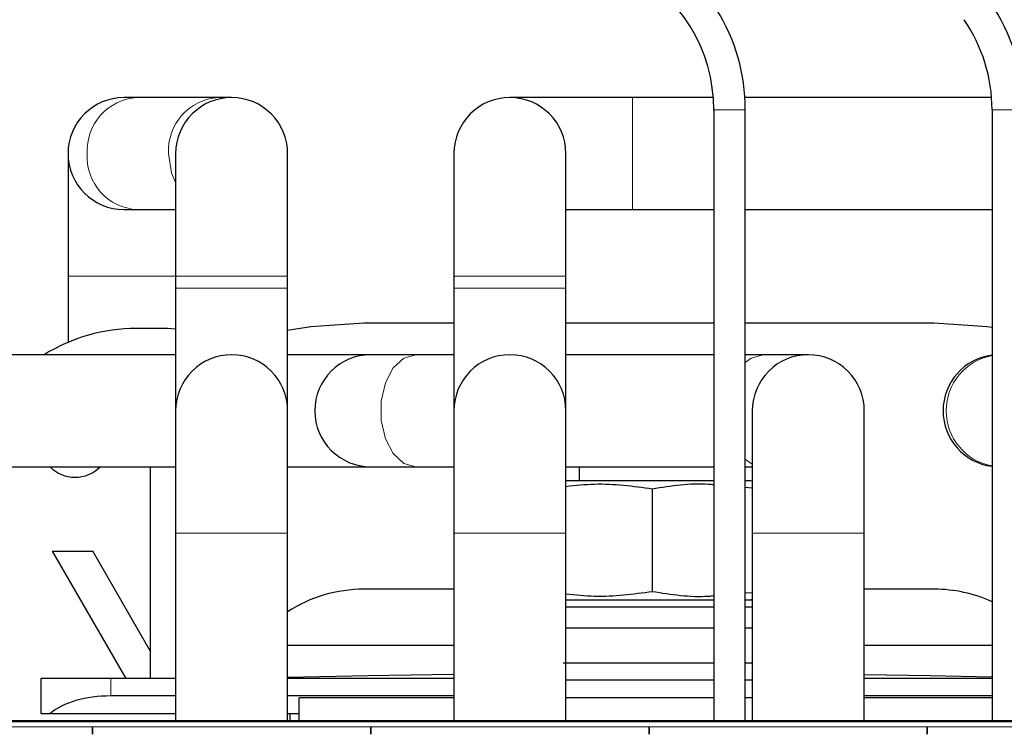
# Model space of a CAD drawing. Header units: millimetres. Extents: x 5 to 418, y 2 to 292.
# Tile 7 of 51: x 88 to 106, y 109 to 123. Entities that reach past the tile are written whole.
import ezdxf

# ---------------------------------------------------------------- set-up
doc = ezdxf.new("R2010")
doc.units = ezdxf.units.MM

msp = doc.modelspace()

# ---------------------------------------------------------------- linework, layer by layer
at = {"color": 7, "linetype": 'Continuous', "lineweight": 25}
for p, q in [((89.8547, 121.1591), (89.6036, 121.1591)), ((91.4025, 121.1591), (89.8547, 121.1591)), ((91.6536, 121.1591), (91.4025, 121.1591)), ((99.2869, 121.1591), (96.9536, 121.1591)), ((100.8279, 121.1591), (99.2869, 121.1591)), ((106.1279, 121.1591), (101.4294, 121.1591)), ((100.8369, 120.9258), (100.8369, 109.2925)), ((101.4369, 109.2925), (101.4369, 120.9258)), ((106.1369, 120.9258), (106.1369, 109.2925)), ((88.5369, 120.0925), (88.5369, 117.7591)), ((90.5869, 120.0925), (90.5869, 117.7591)), ((92.7203, 117.7591), (92.7203, 120.0925)), ((95.8869, 120.0925), (95.8869, 117.7591)), ((98.0203, 117.7591), (98.0203, 120.0925)), ((89.6036, 119.0258), (89.8547, 119.0258)), ((89.8547, 119.0258), (90.5869, 119.0258)), ((98.0203, 119.0258), (99.2869, 119.0258)), ((99.2869, 119.0258), (100.8369, 119.0258)), ((101.4369, 119.0258), (106.1369, 119.0258)), ((88.5369, 117.7591), (88.5369, 116.4952)), ((90.5869, 117.7591), (90.5869, 117.5258)), ((92.7203, 117.5258), (92.7203, 117.7591)), ((95.8869, 117.7591), (95.8869, 117.5258)), ((98.0203, 117.5258), (98.0203, 117.7591)), ((90.5869, 117.5258), (90.5869, 115.1925)), ((92.7203, 115.1925), (92.7203, 117.5258)), ((95.8869, 117.5258), (95.8869, 115.1925)), ((98.0203, 115.1925), (98.0203, 117.5258)), ((95.8869, 116.8591), (94.1703, 116.8591)), ((100.8369, 116.8591), (98.0203, 116.8591)), ((105.0369, 116.8591), (101.4369, 116.8591)), ((90.4369, 116.7591), (89.8369, 116.7591)), ((90.5869, 116.7478), (90.4369, 116.7591)), ((90.5869, 116.2591), (87.4203, 116.2591)), ((94.3036, 116.2591), (92.7203, 116.2591)), ((95.1642, 116.2591), (94.3036, 116.2591)), ((95.8869, 116.2591), (95.1642, 116.2591)), ((100.8369, 116.2591), (98.0203, 116.2591)), ((101.7763, 116.2591), (101.4369, 116.2591)), ((102.6369, 116.2591), (101.7763, 116.2591)), ((90.5869, 115.1925), (90.5869, 112.8591)), ((92.7203, 112.8591), (92.7203, 115.1925)), ((95.8869, 115.1925), (95.8869, 112.8591)), ((98.0203, 112.8591), (98.0203, 115.1925)), ((101.5703, 115.1925), (101.5703, 112.8591)), ((103.7036, 112.8591), (103.7036, 115.1925)), ((87.4203, 114.1258), (90.5869, 114.1258)), ((90.1036, 114.1258), (90.1036, 110.0925)), ((92.7203, 114.1258), (94.3036, 114.1258)), ((94.3036, 114.1258), (95.1642, 114.1258)), ((95.1642, 114.1258), (95.8869, 114.1258)), ((98.0203, 114.1258), (100.8369, 114.1258)), ((98.2703, 114.1258), (98.2703, 113.8591)), ((101.4369, 114.1258), (101.5703, 114.1258)), ((100.8369, 113.8591), (98.0203, 113.8591)), ((101.5369, 113.8591), (101.4369, 113.8591)), ((101.5703, 113.8502), (101.5369, 113.8591)), ((99.6663, 111.7448), (99.6663, 113.7068)), ((101.4369, 113.7374), (101.5703, 113.7262)), ((90.5869, 112.8591), (90.5869, 109.2925)), ((92.7203, 109.2925), (92.7203, 112.8591)), ((95.8869, 112.8591), (95.8869, 109.2925)), ((98.0203, 109.2925), (98.0203, 112.8591)), ((101.5703, 112.8591), (101.5703, 109.2925)), ((103.7036, 109.2925), (103.7036, 112.8591)), ((88.2369, 112.5173), (89.6369, 110.0925)), ((88.2369, 112.5173), (89.0067, 112.5173)), ((90.1036, 110.6175), (89.0067, 112.5173)), ((95.8869, 111.7925), (94.1703, 111.7925)), ((105.0369, 111.7925), (103.7036, 111.7925)), ((98.0203, 111.5925), (100.8369, 111.5925)), ((101.5703, 111.7254), (101.4369, 111.7142)), ((101.4369, 111.5925), (101.5703, 111.5925)), ((101.5369, 111.5925), (101.5703, 111.6014)), ((98.0203, 111.4591), (100.8369, 111.4591)), ((101.4369, 111.4591), (101.5703, 111.4591)), ((98.0203, 111.0591), (100.8369, 111.0591)), ((101.4369, 111.0591), (101.5703, 111.0591)), ((92.7203, 110.7258), (95.8869, 110.7258)), ((103.7036, 110.7258), (106.1369, 110.7258)), ((97.9703, 110.3925), (100.8369, 110.3925)), ((101.4369, 110.3925), (101.5703, 110.3925)), ((88.0203, 110.0925), (88.0203, 109.4258)), ((89.3536, 110.0925), (88.0203, 110.0925)), ((90.5869, 110.0925), (89.3536, 110.0925)), ((95.8869, 110.0925), (92.7203, 110.0925)), ((106.1369, 110.0925), (103.7036, 110.0925)), ((100.8369, 110.0591), (98.0203, 110.0591)), ((101.5703, 110.0591), (101.4369, 110.0591)), ((90.5869, 109.7591), (89.3536, 109.7591)), ((95.8869, 109.7591), (92.7203, 109.7591)), ((92.9369, 109.2925), (92.9369, 109.7258)), ((95.8869, 109.7258), (92.9369, 109.7258)), ((100.8369, 109.7258), (98.0203, 109.7258)), ((101.5703, 109.7258), (101.4369, 109.7258)), ((106.1369, 109.7591), (103.7036, 109.7591)), ((106.1369, 109.7258), (103.7036, 109.7258)), ((88.0203, 109.4258), (88.1989, 109.4258)), ((88.1989, 109.4258), (90.5869, 109.4258)), ((92.7203, 109.4258), (92.9369, 109.4258)), ((92.7687, 109.2925), (92.7703, 109.4258)), ((83.7036, 109.2925), (89.0036, 109.2925)), ((89.0036, 109.2925), (94.3036, 109.2925)), ((94.3036, 109.2925), (99.6036, 109.2925)), ((99.6036, 109.2925), (104.9036, 109.2925)), ((104.9036, 109.2925), (110.2036, 109.2925))]:
    msp.add_line(p, q, dxfattribs=at)
at = {"color": 7, "linetype": 'Continuous', "lineweight": 18}
for p, q in [((99.2869, 119.0258), (99.2869, 121.1591)), ((100.8369, 120.9258), (101.4369, 120.9258)), ((106.1369, 120.9258), (106.7369, 120.9258)), ((88.5369, 117.7591), (90.5869, 117.7591)), ((92.7203, 117.7591), (90.5869, 117.7591)), ((98.0203, 117.7591), (95.8869, 117.7591)), ((92.7203, 117.5258), (90.5869, 117.5258)), ((98.0203, 117.5258), (95.8869, 117.5258)), ((92.7203, 112.8591), (90.5869, 112.8591)), ((98.0203, 112.8591), (95.8869, 112.8591)), ((103.7036, 112.8591), (101.5703, 112.8591)), ((89.3536, 109.7591), (89.3536, 110.0925)), ((83.7036, 109.2632), (89.0036, 109.2632)), ((83.7036, 109.1697), (89.0036, 109.1697)), ((89.0036, 109.2632), (94.3036, 109.2632)), ((89.0036, 109.1697), (94.3036, 109.1697)), ((94.3036, 109.2632), (99.6036, 109.2632)), ((94.3036, 109.1697), (99.6036, 109.1697)), ((99.6036, 109.2632), (104.9036, 109.2632)), ((99.6036, 109.1697), (104.9036, 109.1697)), ((104.9036, 109.2632), (110.2036, 109.2632)), ((104.9036, 109.1697), (110.2036, 109.1697))]:
    msp.add_line(p, q, dxfattribs=at)
at = {"color": 7, "linetype": 'Continuous', "lineweight": 18, "flags": 128}
for points in [[(90.4506, 120.0925), (90.508, 119.7276), (90.5869, 119.5424)], [(95.1642, 116.2591), (94.934, 116.1948), (94.7315, 116.0096), (94.5812, 115.7258), (94.5012, 115.3777), (94.5012, 115.0072), (94.5812, 114.6591), (94.7315, 114.3754), (94.934, 114.1901), (95.1642, 114.1258)], [(101.7763, 116.2591), (101.546, 116.1948), (101.4369, 116.1137)], [(101.4369, 114.2712), (101.546, 114.1901), (101.5703, 114.177)]]:
    msp.add_lwpolyline(points, dxfattribs=at)
at = {"color": 7, "linetype": 'Continuous', "lineweight": 25, "flags": 128}
for points in [[(94.1703, 116.8591), (93.1609, 116.793), (92.7203, 116.722)], [(106.1369, 116.7805), (106.0463, 116.793), (105.0369, 116.8591)], [(95.8869, 110.1685), (94.247, 110.1426), (92.7203, 110.1102)], [(106.1369, 110.1183), (104.9602, 110.1426), (103.7036, 110.1633)]]:
    msp.add_lwpolyline(points, dxfattribs=at)
at = {"color": 7, "linetype": 'Continuous', "lineweight": 25}
for centre, radius, start, end in [((97.8036, 120.9258), 3.6333, 0, 62.88134), ((97.8036, 120.9258), 3.0333, 0, 62.88134), ((103.1036, 120.9258), 3.6333, 0, 34.47891), ((103.1036, 120.9258), 3.0333, 0, 34.47891), ((89.6036, 120.0925), 1.0667, 90, 180), ((91.6536, 120.0925), 1.0667, 0, 180), ((96.9536, 120.0925), 1.0667, 0, 180), ((89.6036, 120.0925), 1.0667, 180, 270), ((89.8369, 113.4258), 3.3333, 90, 121.78833), ((91.6536, 115.1925), 1.0667, 0, 180), ((94.3036, 115.1925), 1.0667, 90, 270), ((96.9536, 115.1925), 1.0667, 0, 180), ((102.6369, 115.1925), 1.0667, 0, 180), ((106.2703, 115.1925), 1.0667, 97.18076, 262.81924), ((88.6703, 114.5925), 0.6667, 224.427, 315.573), ((94.1703, 109.1258), 2.6667, 90, 122.93928), ((105.0369, 109.1258), 2.6667, 65.63802, 90)]:
    msp.add_arc(centre, radius, start, end, dxfattribs=at)
at = {"color": 7, "linetype": 'Continuous', "lineweight": 18}
for centre, radius, start, end in [((89.9137, 120.1484), 1.0124, 93.34222, 183.16734), ((91.4615, 120.1484), 1.0124, 93.34222, 183.16734), ((89.9038, 120.0277), 1.0031, 176.29618, 267.19426), ((106.3318, 115.1925), 1.0693, 100.49936, 259.50064)]:
    msp.add_arc(centre, radius, start, end, dxfattribs=at)
at = {"color": 7, "linetype": 'Continuous', "lineweight": 25}
msp.add_ellipse((89.3536, 109.0925), major_axis=(1.3333, 0), ratio=0.5, start_param=1.5707963, end_param=2.6179939, dxfattribs=at)
for points, knots in [([(98.0203, 113.7519), (98.2027, 113.7717), (98.7514, 113.8315), (99.3, 113.7567), (99.6663, 113.7068)], [0, 0, 0, 0, 0.3325224, 1, 1, 1, 1]), ([(99.6663, 113.7068), (100.022, 113.764), (100.4123, 113.8268), (100.8025, 113.7911), (100.8369, 113.7879)], [0, 0, 0, 0, 0.9117205, 1, 1, 1, 1]), ([(99.6663, 111.7448), (99.3001, 111.6949), (98.7514, 111.6201), (98.2027, 111.6799), (98.0203, 111.6997)], [0, 0, 0, 0, 0.66746391, 1, 1, 1, 1]), ([(100.8369, 111.6637), (100.8025, 111.6605), (100.4123, 111.6248), (100.022, 111.6876), (99.6663, 111.7448)], [0, 0, 0, 0, 0.0882608, 1, 1, 1, 1])]:
    msp.add_open_spline(points, degree=3, knots=knots, dxfattribs=at)
for points in [[(89.0036, 109.2925), (89.0036, 109.2921), (89.0036, 109.2914), (89.0036, 109.2854), (89.0036, 109.2763), (89.0036, 109.2676), (89.0036, 109.2632)], [(89.0036, 109.2925), (89.0036, 109.2921), (89.0036, 109.2914), (89.0036, 109.2854), (89.0036, 109.2763), (89.0036, 109.2676), (89.0036, 109.2632)], [(89.0036, 109.0282), (89.0036, 109.0386), (89.0036, 109.0592), (89.0036, 109.0989), (89.0036, 109.1387), (89.0036, 109.1593), (89.0036, 109.1697)], [(89.0036, 109.1697), (89.0036, 109.1593), (89.0036, 109.1387), (89.0036, 109.0989), (89.0036, 109.0592), (89.0036, 109.0386), (89.0036, 109.0282)], [(94.3036, 109.2925), (94.3036, 109.2921), (94.3036, 109.2914), (94.3036, 109.2854), (94.3036, 109.2763), (94.3036, 109.2676), (94.3036, 109.2632)], [(94.3036, 109.2925), (94.3036, 109.2921), (94.3036, 109.2914), (94.3036, 109.2854), (94.3036, 109.2763), (94.3036, 109.2676), (94.3036, 109.2632)], [(94.3036, 109.0282), (94.3036, 109.0386), (94.3036, 109.0592), (94.3036, 109.0989), (94.3036, 109.1387), (94.3036, 109.1593), (94.3036, 109.1697)], [(94.3036, 109.1697), (94.3036, 109.1593), (94.3036, 109.1387), (94.3036, 109.0989), (94.3036, 109.0592), (94.3036, 109.0386), (94.3036, 109.0282)], [(99.6036, 109.2925), (99.6036, 109.2921), (99.6036, 109.2914), (99.6036, 109.2854), (99.6036, 109.2763), (99.6036, 109.2676), (99.6036, 109.2632)], [(99.6036, 109.2925), (99.6036, 109.2921), (99.6036, 109.2914), (99.6036, 109.2854), (99.6036, 109.2763), (99.6036, 109.2676), (99.6036, 109.2632)], [(99.6036, 109.0282), (99.6036, 109.0386), (99.6036, 109.0592), (99.6036, 109.0989), (99.6036, 109.1387), (99.6036, 109.1593), (99.6036, 109.1697)], [(99.6036, 109.1697), (99.6036, 109.1593), (99.6036, 109.1387), (99.6036, 109.0989), (99.6036, 109.0592), (99.6036, 109.0386), (99.6036, 109.0282)], [(104.9036, 109.2925), (104.9036, 109.2921), (104.9036, 109.2914), (104.9036, 109.2854), (104.9036, 109.2763), (104.9036, 109.2676), (104.9036, 109.2632)], [(104.9036, 109.2925), (104.9036, 109.2921), (104.9036, 109.2914), (104.9036, 109.2854), (104.9036, 109.2763), (104.9036, 109.2676), (104.9036, 109.2632)], [(104.9036, 109.0282), (104.9036, 109.0386), (104.9036, 109.0592), (104.9036, 109.0989), (104.9036, 109.1387), (104.9036, 109.1593), (104.9036, 109.1697)], [(104.9036, 109.1697), (104.9036, 109.1593), (104.9036, 109.1387), (104.9036, 109.0989), (104.9036, 109.0592), (104.9036, 109.0386), (104.9036, 109.0282)]]:
    msp.add_open_spline(points, degree=3, dxfattribs=at)

doc.saveas('drawing.dxf')
